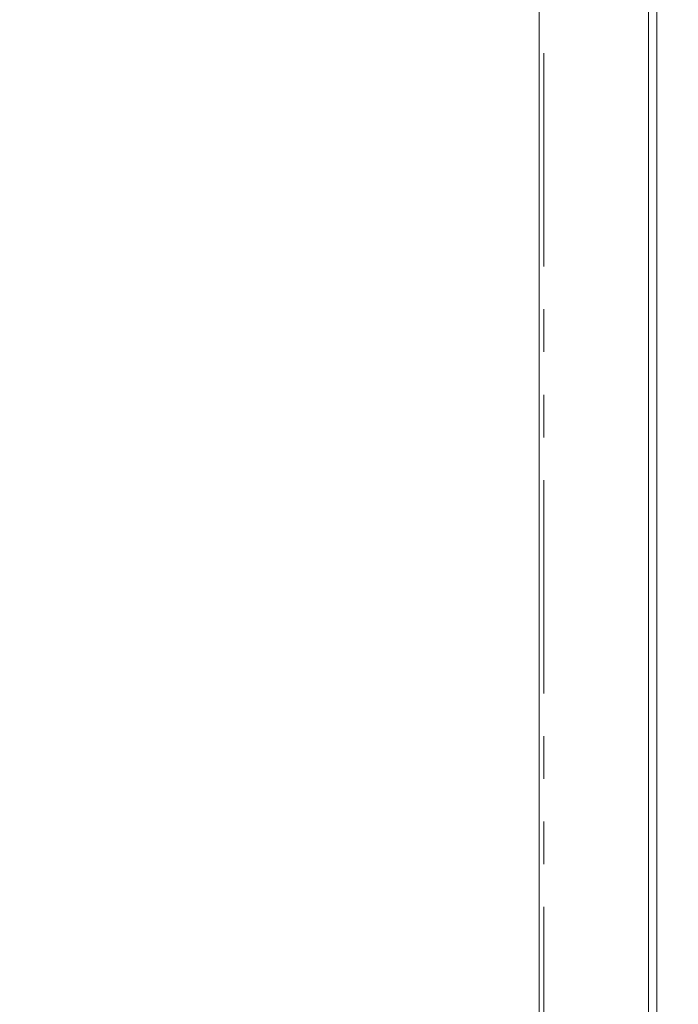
# Model space of a CAD drawing. Header units: millimetres. Extents: x 19 to 844, y 7 to 552.
# Tile 32 of 36: x 738 to 758, y 339 to 368. Entities that reach past the tile are written whole.
import ezdxf

# ---------------------------------------------------------------- set-up
doc = ezdxf.new("R2010")
doc.units = ezdxf.units.MM
doc.linetypes.add('PHANTOM', pattern=[12.7, 6.35, -1.27, 1.27, -1.27, 1.27, -1.27])
doc.styles.add('SLDTEXTSTYLE0', font='TXT', dxfattribs={"width": 0.75})
doc.dimstyles.new('SLDDIMSTYLE0', dxfattribs={"dimtxt": 3.5, "dimasz": 3.302, "dimexe": 0, "dimexo": 0.0625, "dimgap": 0.875, "dimtad": 0, "dimtih": 1, "dimtoh": 1, "dimdec": 1, "dimlfac": 2, "dimrnd": 1e-09, "dimzin": 12, "dimdsep": 46, "dimtxsty": 'SLDTEXTSTYLE0', "dimsah": 1, "dimcen": 0.09, "dimadec": 0, "dimazin": 3, "dimtfac": 1, "dimtdec": 1, "dimtofl": 0, "dimtmove": 0, "dimatfit": 3, "dimfxl": 0, "dimfrac": 2, "dimtolj": 1, "dimtzin": 12, "dimarcsym": 0})

# ---------------------------------------------------------------- blocks, each defined once
blk = doc.blocks.new('_D_4')
at = {"color": 7, "linetype": 'Continuous', "lineweight": 0}
for p, q in [((755.34, 384.225), (715.491, 384.225)), ((718.491, 384.225), (718.491, 295.832)), ((718.491, 201.882), (718.491, 290.276)), ((728.944, 201.882), (715.491, 201.882))]:
    blk.add_line(p, q, dxfattribs=at)
for points in [[(718.491, 384.225), (717.983, 380.923), (718.999, 380.923)], [(718.491, 201.882), (718.999, 205.184), (717.983, 205.184)]]:
    blk.add_solid(points, dxfattribs=at)
at = {"color": 7, "linetype": 'Continuous', "lineweight": 0, "insert": (712.672, 294.787), "char_height": 3.5, "attachment_point": 1, "style": 'SLDTEXTSTYLE0'}
blk.add_mtext('364.7', dxfattribs=at)
blk = doc.blocks.new('_D_6')
at = {"color": 7, "linetype": 'Continuous', "lineweight": 0}
for p, q in [((753.814, 383.728), (753.814, 399.774)), ((777.564, 340.993), (777.564, 399.774)), ((753.814, 396.774), (748.048, 396.774)), ((777.564, 396.774), (753.814, 396.774))]:
    blk.add_line(p, q, dxfattribs=at)
for points in [[(753.814, 396.774), (757.116, 396.266), (757.116, 397.282)], [(777.564, 396.774), (774.262, 397.282), (774.262, 396.266)]]:
    blk.add_solid(points, dxfattribs=at)
at = {"color": 7, "linetype": 'Continuous', "lineweight": 0, "insert": (738.997, 398.507), "char_height": 3.5, "attachment_point": 1, "style": 'SLDTEXTSTYLE0'}
blk.add_mtext('47.5', dxfattribs=at)

msp = doc.modelspace()

# ---------------------------------------------------------------- linework, layer by layer
at = {"color": 7, "linetype": 'Continuous', "lineweight": 15}
for p, q in [((757.064, 233.374), (757.064, 382.731)), ((757.314, 382.645), (757.314, 233.46)), ((753.814, 233.647), (753.814, 382.458))]:
    msp.add_line(p, q, dxfattribs=at)
at = {"color": 8, "linetype": 'PHANTOM', "lineweight": 0}
msp.add_line((753.951, 233.647), (753.951, 382.458), dxfattribs=at)

# ---------------------------------------------------------------- dimensions: what is measured, and where the dimension line sits
at = {"color": 7, "linetype": 'Continuous', "lineweight": 0}
dim = msp.add_linear_dim(base=(777.564, 396.774), p1=(753.814, 382.458), p2=(777.564, 339.723), dimstyle='SLDDIMSTYLE0', dxfattribs=at)
dim.commit()
dim.dimension.update_dxf_attribs({"geometry": '_D_6', "text_midpoint": (743.523, 396.774), "dimtype": 160})
dim = msp.add_linear_dim(base=(718.491, 201.882), p1=(756.61, 384.225), p2=(730.214, 201.882), angle=90, dimstyle='SLDDIMSTYLE0', dxfattribs=at)
dim.commit()
dim.dimension.update_dxf_attribs({"geometry": '_D_4', "text_midpoint": (718.491, 293.054), "dimtype": 160})

doc.saveas('drawing.dxf')
